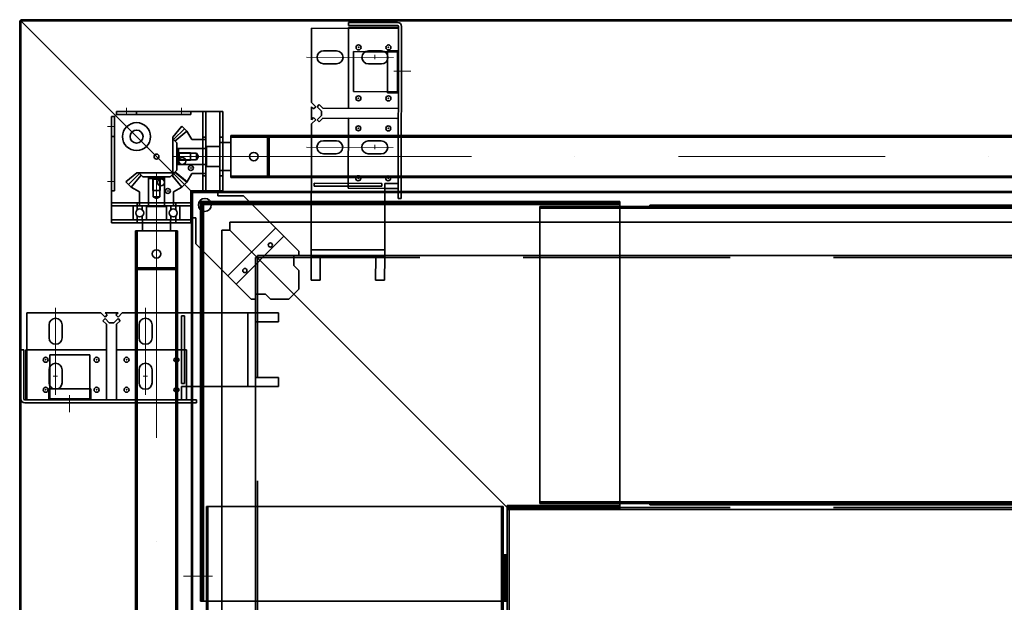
# Model space of a CAD drawing. Extents: x 50445 to 145605, y -10968 to 41989.
# Tile 69 of 256: x 51439 to 52425, y 35426 to 36009. Entities that reach past the tile are written whole.
import ezdxf

# ---------------------------------------------------------------- set-up
doc = ezdxf.new("R2010")
doc.units = 0
doc.header["$LTSCALE"] = 414.30304
doc.header["$MEASUREMENT"] = 0
doc.linetypes.add('DASHDOT', pattern=[1, 0.5, -0.25, 0, -0.25])
doc.linetypes.add('DASHED', pattern=[0.75, 0.5, -0.25])
for name, color, linetype, lineweight in [('BLECH', 5, 'CONTINUOUS', 35), ('GEWINDELINIEN', 94, 'CONTINUOUS', 18), ('HILFSLINIEN', 3, 'CONTINUOUS', 13), ('MITTELLINIEN', 7, 'DASHDOT', 18), ('STAHLBAU', 7, 'CONTINUOUS', 35)]:
    doc.layers.add(name, color=color, linetype=linetype, lineweight=lineweight)

msp = doc.modelspace()

# ---------------------------------------------------------------- linework, layer by layer
at = {"layer": 'BLECH'}
for p, q in [((51438.93, 36007.61), (51438.93, 34718.61)), ((51439.93, 36007.61), (51438.93, 36007.61)), ((51439.93, 36008.61), (53703.93, 36008.61)), ((51439.93, 36007.61), (51439.93, 36008.61)), ((51439.93, 36007.61), (53703.93, 36007.61)), ((51439.93, 36007.61), (51611.93, 35835.61)), ((51439.93, 36007.61), (51439.93, 34718.61)), ((51439.93, 36007.61), (51611.93, 35835.61)), ((51731.25, 36000.02), (51731.1, 35925.76)), ((51731.25, 36000.02), (51818.25, 35999.84)), ((51768.26, 36000.94), (51768.09, 35919.94)), ((51768.27, 36005.94), (51768.26, 36002.94)), ((51768.26, 36002.94), (51817.26, 36002.84)), ((51818.26, 36000.84), (51768.26, 36000.94)), ((51768.27, 36005.94), (51817.27, 36005.84)), ((51818.26, 36001.84), (51817.91, 35829.84)), ((51821.26, 36001.83), (51820.91, 35829.83)), ((51756.21, 35977.46), (51743.21, 35977.49)), ((51801.21, 35977.37), (51788.21, 35977.4)), ((51807.26, 35935.56), (51807.35, 35977.56)), ((51807.35, 35977.56), (51817.35, 35977.54)), ((51817.26, 35935.54), (51817.35, 35977.54)), ((51804.33, 35976.57), (51785.08, 35976.6)), ((51817.35, 35976.54), (51807.35, 35976.56)), ((51756.18, 35964.46), (51743.18, 35964.49)), ((51801.18, 35964.37), (51788.18, 35964.4)), ((51817.26, 35936.54), (51807.26, 35936.56)), ((51807.26, 35935.56), (51817.26, 35935.54)), ((51731.09, 35921.52), (51731.07, 35908.52)), ((51733.21, 35919.39), (51731.09, 35921.52)), ((51735.34, 35921.51), (51731.1, 35925.76)), ((51735.34, 35921.51), (51733.21, 35919.39)), ((51736.85, 35921.5), (51738.98, 35923.62)), ((51736.85, 35921.5), (51741.09, 35917.25)), ((51738.98, 35923.62), (51742.59, 35919.99)), ((51742.59, 35919.99), (51818.09, 35919.84)), ((51818.09, 35919.84), (51768.09, 35919.94)), ((51530.93, 35805.21), (51530.93, 35911.61)), ((51533.93, 35911.61), (51530.93, 35911.61)), ((51533.93, 35911.61), (51535.93, 35913.61)), ((51533.93, 35837.21), (51533.93, 35911.61)), ((51535.93, 35916.61), (51642.33, 35916.61)), ((51535.93, 35913.61), (51535.93, 35916.61)), ((51535.93, 35913.61), (51610.33, 35913.61)), ((51555.93, 35913.61), (51555.93, 35916.61)), ((51610.33, 35913.61), (51610.33, 35916.61)), ((51622.33, 35916.61), (51622.33, 35837.21)), ((51625.33, 35916.61), (51625.33, 35837.21)), ((51639.33, 35916.61), (51639.33, 35837.21)), ((51642.33, 35916.61), (51642.33, 35837.21)), ((51735.31, 35908.51), (51731.06, 35904.27)), ((51733.19, 35910.63), (51731.07, 35908.52)), ((51735.31, 35908.51), (51733.19, 35910.63)), ((51736.82, 35908.5), (51741.08, 35912.74)), ((51736.82, 35908.5), (51738.94, 35906.38)), ((51738.94, 35906.38), (51742.57, 35909.99)), ((51741.09, 35917.25), (51741.08, 35912.74)), ((51742.57, 35909.99), (51818.07, 35909.84)), ((51816.59, 35909.84), (51768.07, 35909.94)), ((51731.06, 35904.27), (51730.79, 35771.02)), ((51533.93, 35891.61), (51530.93, 35891.61)), ((51622.33, 35891.01), (51625.33, 35891.01)), ((51639.33, 35891.01), (51642.33, 35891.01)), ((51756.02, 35887.46), (51743.02, 35887.49)), ((51801.02, 35887.37), (51788.02, 35887.4)), ((51788.02, 35887.4), (51801.02, 35887.37)), ((51756, 35874.46), (51743, 35874.49)), ((51801, 35874.37), (51788, 35874.4)), ((51788, 35874.4), (51801, 35874.37)), ((51622.33, 35852.21), (51625.33, 35852.21)), ((51639.33, 35852.21), (51642.33, 35852.21)), ((51733.94, 35845.01), (51733.93, 35842.01)), ((51801.57, 35841.87), (51733.93, 35842.01)), ((51801.58, 35844.87), (51733.94, 35845.01)), ((51767.94, 35844.94), (51767.93, 35841.94)), ((51801.57, 35841.87), (51801.58, 35844.87)), ((51804.43, 35770.86), (51804.58, 35844.86)), ((51817.93, 35839.84), (51804.57, 35839.86)), ((51817.94, 35844.84), (51804.58, 35844.86)), ((51533.93, 35837.21), (51530.93, 35837.21)), ((51610.33, 35808.21), (51610.33, 35837.21)), ((51642.33, 35837.21), (51610.33, 35837.21)), ((51610.93, 35835.61), (51610.93, 34718.61)), ((51611.93, 35835.61), (51610.93, 35835.61)), ((51611.93, 35836.61), (53703.93, 35836.61)), ((51611.93, 35835.61), (51611.93, 35836.61)), ((51611.93, 35835.61), (53703.93, 35835.61)), ((51611.93, 35835.61), (51611.93, 34718.61)), ((51622.33, 35837.21), (51625.33, 35837.21)), ((51637.33, 35832.21), (51637.33, 35837.21)), ((51663.12, 35832.21), (51637.33, 35832.21)), ((51639.33, 35837.21), (51642.33, 35837.21)), ((51718.47, 35776.86), (51663.12, 35832.21)), ((51820.91, 35829.83), (51817.91, 35829.84)), ((51530.93, 35825.21), (51610.33, 35825.21)), ((51530.93, 35822.21), (51610.33, 35822.21)), ((51556.53, 35825.21), (51556.53, 35822.21)), ((51595.33, 35825.21), (51595.33, 35822.21)), ((51610.33, 35822.21), (51610.33, 35825.21)), ((51619.93, 35826.61), (52039.93, 35826.61)), ((51619.93, 35426.61), (51619.93, 35826.61)), ((51621.43, 35426.61), (51621.43, 35826.61)), ((51622.93, 35426.61), (51622.93, 35826.61)), ((51622.93, 35825.11), (52039.93, 35825.11)), ((51622.93, 35823.61), (52039.93, 35823.61)), ((51959.93, 35821.61), (53703.93, 35821.61)), ((51959.93, 35524.61), (51959.93, 35821.61)), ((51959.93, 35820.11), (53703.93, 35820.11)), ((51969.93, 35821.61), (51969.93, 35820.11)), ((52039.93, 35519.61), (52039.93, 35826.61)), ((52039.93, 35821.61), (52039.93, 35820.11)), ((52069.93, 35823.11), (53703.93, 35823.11)), ((52069.93, 35823.11), (52069.93, 35821.61)), ((51615.33, 35810.21), (51610.33, 35810.21)), ((51615.33, 35784.43), (51615.33, 35810.21)), ((51530.93, 35808.21), (51610.33, 35808.21)), ((51530.93, 35805.21), (51610.33, 35805.21)), ((51556.53, 35808.21), (51556.53, 35805.21)), ((51595.33, 35805.21), (51595.33, 35808.21)), ((51610.33, 35808.21), (51610.33, 35805.21)), ((51647.44, 35752.33), (51695.22, 35800.11)), ((53703.93, 35806.11), (51649.43, 35806.11)), ((51649.43, 35798.11), (51649.43, 35806.11)), ((51641.43, 34718.61), (51641.43, 35798.11)), ((51649.43, 35798.11), (51641.43, 35798.11)), ((51928.93, 35518.61), (51649.43, 35798.11)), ((51928.93, 35518.61), (51649.43, 35798.11)), ((51655.64, 35744.12), (51703.42, 35791.91)), ((51670.69, 35729.07), (51615.33, 35784.43)), ((51676.93, 35770.61), (51674.93, 35770.61)), ((51674.93, 34718.61), (51674.93, 35770.61)), ((51676.93, 35770.61), (51676.93, 35772.61)), ((53703.93, 35772.61), (51676.93, 35772.61)), ((51713.47, 35772.61), (51713.47, 35762.61)), ((51718.47, 35772.61), (51713.47, 35772.61)), ((51718.47, 35776.86), (51718.47, 35772.61)), ((51730.79, 35771.02), (51730.74, 35748.02)), ((51804.43, 35770.86), (51730.79, 35771.02)), ((51804.44, 35778.33), (51730.8, 35778.48)), ((51739.79, 35771), (51739.74, 35748)), ((51739.79, 35770.98), (51795.43, 35770.87)), ((51795.43, 35770.88), (51795.38, 35747.88)), ((51804.43, 35770.86), (51804.38, 35747.86)), ((51713.47, 35762.61), (51718.47, 35757.61)), ((51718.47, 35757.61), (51718.47, 35739.07)), ((51739.74, 35748), (51730.74, 35748.02)), ((51804.38, 35747.86), (51795.38, 35747.88)), ((51674.93, 35734.07), (51684.93, 35734.07)), ((51674.93, 35729.07), (51674.93, 35734.07)), ((51684.93, 35734.07), (51689.93, 35729.07)), ((51708.47, 35729.07), (51718.47, 35739.07)), ((51670.69, 35729.07), (51674.93, 35729.07)), ((51689.93, 35729.07), (51708.47, 35729.07)), ((51445.93, 35715.28), (51445.93, 35628.28)), ((51445.93, 35715.28), (51520.19, 35715.28)), ((51524.43, 35711.04), (51520.19, 35715.28)), ((51526.56, 35713.16), (51524.43, 35715.28)), ((51524.43, 35715.28), (51537.43, 35715.28)), ((51524.43, 35711.04), (51526.56, 35713.16)), ((51535.31, 35713.16), (51537.43, 35715.28)), ((51537.43, 35711.04), (51535.31, 35713.16)), ((51537.43, 35711.04), (51541.68, 35715.28)), ((51541.68, 35715.28), (51674.93, 35715.28)), ((51600.93, 35644.64), (51600.93, 35712.28)), ((51600.93, 35712.28), (51603.93, 35712.28)), ((51603.93, 35644.64), (51603.93, 35712.28)), ((51667.47, 35641.64), (51667.47, 35715.28)), ((51674.93, 35641.64), (51674.93, 35715.28)), ((51674.93, 35715.28), (51697.93, 35715.28)), ((51697.93, 35706.28), (51697.93, 35715.28)), ((51468.43, 35690.28), (51468.43, 35703.28)), ((51481.43, 35690.28), (51481.43, 35703.28)), ((51524.43, 35709.52), (51522.31, 35707.4)), ((51522.31, 35707.4), (51525.93, 35703.78)), ((51524.43, 35709.52), (51528.68, 35705.28)), ((51525.93, 35703.78), (51525.93, 35628.28)), ((51528.68, 35705.28), (51533.19, 35705.28)), ((51537.43, 35709.52), (51533.19, 35705.28)), ((51539.56, 35707.4), (51535.93, 35703.78)), ((51535.93, 35703.78), (51535.93, 35628.28)), ((51537.43, 35709.52), (51539.56, 35707.4)), ((51558.43, 35690.28), (51558.43, 35703.28)), ((51571.43, 35690.28), (51571.43, 35703.28)), ((51674.93, 35706.28), (51697.93, 35706.28)), ((51674.95, 35706.28), (51674.95, 35650.64)), ((51439.93, 35678.28), (51442.93, 35678.28)), ((51439.93, 35678.28), (51439.93, 35629.28)), ((51442.93, 35678.28), (51442.93, 35629.28)), ((51444.93, 35628.28), (51444.93, 35678.28)), ((51444.93, 35678.28), (51525.93, 35678.28)), ((51525.93, 35628.28), (51525.93, 35678.28)), ((51535.93, 35629.76), (51535.93, 35678.28)), ((51600.93, 35678.28), (51603.93, 35678.28)), ((51468.43, 35645.28), (51468.43, 35658.28)), ((51469.23, 35642.15), (51469.23, 35661.4)), ((51481.43, 35645.28), (51481.43, 35658.28)), ((51558.43, 35645.28), (51558.43, 35658.28)), ((51558.43, 35658.28), (51558.43, 35645.28)), ((51571.43, 35645.28), (51571.43, 35658.28)), ((51571.43, 35658.28), (51571.43, 35645.28)), ((51603.93, 35644.64), (51600.93, 35644.64)), ((51674.93, 35650.64), (51697.93, 35650.64)), ((51697.93, 35641.64), (51697.93, 35650.64)), ((51510.23, 35639.14), (51468.23, 35639.14)), ((51468.23, 35639.14), (51468.23, 35629.14)), ((51469.23, 35629.14), (51469.23, 35639.14)), ((51509.23, 35629.14), (51509.23, 35639.14)), ((51510.23, 35639.14), (51510.23, 35629.14)), ((51674.93, 35641.64), (51600.93, 35641.64)), ((51600.93, 35628.28), (51600.93, 35641.64)), ((51605.93, 35628.28), (51605.93, 35641.64)), ((51674.93, 35641.64), (51697.93, 35641.64)), ((51443.93, 35628.28), (51615.93, 35628.28)), ((51443.93, 35625.28), (51615.93, 35625.28)), ((51510.23, 35629.14), (51468.23, 35629.14)), ((51615.93, 35625.28), (51615.93, 35628.28)), ((51959.93, 35526.11), (53703.93, 35526.11)), ((51959.93, 35524.61), (53703.93, 35524.61)), ((51969.93, 35524.61), (51969.93, 35526.11)), ((52039.93, 35524.61), (52039.93, 35526.11)), ((52069.93, 35523.11), (52069.93, 35524.61)), ((51625.93, 35521.61), (51625.93, 34718.61)), ((51922.93, 35521.61), (51625.93, 35521.61)), ((51627.43, 35521.61), (51627.43, 34718.61)), ((51921.43, 35521.61), (51921.43, 34718.61)), ((51922.93, 35521.61), (51922.93, 34718.61)), ((51926.93, 35522.61), (52039.93, 35522.61)), ((51926.93, 35426.61), (51926.93, 35522.61)), ((51926.93, 35521.11), (52039.93, 35521.11)), ((51926.93, 35519.61), (52039.93, 35519.61)), ((51926.93, 35518.61), (51928.93, 35518.61)), ((51928.93, 35520.61), (51928.93, 35518.61)), ((53703.93, 35518.61), (51928.93, 35518.61)), ((51928.93, 34718.61), (51928.93, 35518.61)), ((52069.93, 35523.11), (53703.93, 35523.11)), ((51923.93, 35426.61), (51923.93, 35473.23)), ((51926.93, 35473.23), (51923.93, 35473.23)), ((51925.43, 35426.61), (51925.43, 35473.23)), ((51625.93, 35461.61), (51627.43, 35461.61)), ((51922.93, 35461.61), (51921.43, 35461.61)), ((51625.93, 35441.61), (51627.43, 35441.61)), ((51922.93, 35441.61), (51921.43, 35441.61)), ((51926.93, 35426.61), (51619.93, 35426.61))]:
    msp.add_line(p, q, dxfattribs=at)
at = {"layer": 'BLECH', "linetype": 'DASHED'}
for p, q in [((51773.21, 35976.63), (51773.12, 35936.63)), ((51785.08, 35976.6), (51773.21, 35976.63)), ((51807.35, 35976.56), (51804.33, 35976.57)), ((51818.21, 35976.54), (51817.35, 35976.54)), ((51807.26, 35936.56), (51773.12, 35936.63)), ((51818.12, 35936.54), (51817.26, 35936.54)), ((51768.07, 35909.94), (51767.94, 35844.94)), ((51767.93, 35841.94), (51767.93, 35839.94)), ((51804.57, 35839.86), (51767.93, 35839.94)), ((53703.93, 35770.61), (51676.93, 35770.61)), ((51676.93, 34718.61), (51676.93, 35770.61)), ((51469.23, 35673.28), (51509.23, 35673.28)), ((51469.23, 35661.4), (51469.23, 35673.28)), ((51509.23, 35639.14), (51509.23, 35673.28)), ((51535.93, 35678.28), (51600.93, 35678.28)), ((51603.93, 35678.28), (51605.93, 35678.28)), ((51605.93, 35641.64), (51605.93, 35678.28)), ((51469.23, 35639.14), (51469.23, 35642.15)), ((51469.23, 35628.28), (51469.23, 35629.14)), ((51509.23, 35628.28), (51509.23, 35629.14)), ((51926.93, 34718.61), (51926.93, 35518.61)), ((53703.93, 35520.61), (51928.93, 35520.61))]:
    msp.add_line(p, q, dxfattribs=at)
at = {"layer": 'BLECH'}
for centre, radius in [((51778.22, 35980.92), 2.5), ((51808.22, 35980.86), 2.5), ((51778.11, 35929.92), 2.5), ((51808.11, 35929.86), 2.5), ((51555.93, 35891.61), 14), ((51778.05, 35899.92), 2.5), ((51808.05, 35899.86), 2.5), ((51555.93, 35891.61), 6.5), ((51575.93, 35871.61), 2.5), ((51601.73, 35867.21), 3.5), ((51610.33, 35860.21), 2.5), ((51580.33, 35845.81), 3.5), ((51777.95, 35849.92), 2.5), ((51807.95, 35849.86), 2.5), ((51587.33, 35837.21), 2.5), ((51624.33, 35823.21), 6.5), ((51689.93, 35783.11), 2.1), ((51664.43, 35757.61), 2.1), ((51464.93, 35668.28), 2.5), ((51515.93, 35668.28), 2.5), ((51545.93, 35668.28), 2.5), ((51595.93, 35668.28), 2.5), ((51464.93, 35638.28), 2.5), ((51515.93, 35638.28), 2.5), ((51545.93, 35638.28), 2.5), ((51595.93, 35638.28), 2.5)]:
    msp.add_circle(centre, radius, dxfattribs=at)
for centre, radius, start, end in [((51817.26, 36001.84), 1, 359.88271, 89.88271), ((51817.26, 36001.84), 4, 359.88271, 89.88271), ((51743.2, 35970.99), 6.5, 89.88271, 269.88271), ((51756.2, 35970.96), 6.5, 269.88271, 89.88271), ((51788.2, 35970.9), 6.5, 89.88271, 269.88271), ((51801.2, 35970.87), 6.5, 269.88271, 89.88271), ((51743.01, 35880.99), 6.5, 89.88271, 269.88271), ((51756.01, 35880.96), 6.5, 269.88271, 89.88271), ((51788.01, 35880.9), 6.5, 89.88271, 269.88271), ((51788.01, 35880.9), 6.5, 89.88271, 269.88271), ((51801.01, 35880.87), 6.5, 269.88271, 89.88271), ((51801.01, 35880.87), 6.5, 269.88271, 89.88271), ((51474.93, 35703.28), 6.5, 0, 180), ((51564.93, 35703.28), 6.5, 0, 180), ((51474.93, 35690.28), 6.5, 180, 0), ((51564.93, 35690.28), 6.5, 180, 0), ((51474.93, 35658.28), 6.5, 0, 180), ((51564.93, 35658.28), 6.5, 0, 180), ((51564.93, 35658.28), 6.5, 0, 180), ((51474.93, 35645.28), 6.5, 180, 0), ((51564.93, 35645.28), 6.5, 180, 0), ((51564.93, 35645.28), 6.5, 180, 0), ((51443.93, 35629.28), 4, 180, 270), ((51443.93, 35629.28), 1, 180, 270)]:
    msp.add_arc(centre, radius, start, end, dxfattribs=at)
for p in [(51778.22, 35980.92), (51808.22, 35980.86), (51778.11, 35929.92), (51808.11, 35929.86), (51778.05, 35899.92), (51808.05, 35899.86), (51610.33, 35860.21), (51777.95, 35849.92), (51807.95, 35849.86), (51587.33, 35837.21), (51464.93, 35668.28), (51515.93, 35668.28), (51545.93, 35668.28), (51595.93, 35668.28), (51464.93, 35638.28), (51515.93, 35638.28), (51545.93, 35638.28), (51595.93, 35638.28)]:
    msp.add_point(p, dxfattribs=at)
at = {"layer": 'GEWINDELINIEN'}
for p, q in [((51597.95, 35875.61), (51598.63, 35875.61)), ((51598.63, 35875.61), (51609.83, 35875.61)), ((51597.95, 35867.61), (51598.63, 35867.61)), ((51598.63, 35867.61), (51609.83, 35867.61)), ((51571.93, 35849.59), (51571.93, 35848.91)), ((51579.93, 35849.59), (51579.93, 35848.91)), ((51571.93, 35848.91), (51571.93, 35837.71)), ((51579.93, 35848.91), (51579.93, 35837.71))]:
    msp.add_line(p, q, dxfattribs=at)
at = {"layer": 'HILFSLINIEN'}
for p, q in [((51813.2, 35970.85), (51726.2, 35971.03)), ((51794.7, 35973.34), (51794.69, 35969.04)), ((51830.44, 35957.01), (51813.58, 35957.05)), ((51545.93, 35914.3), (51545.93, 35920.56)), ((51600.93, 35913.94), (51600.93, 35920.56)), ((51545.93, 35913.61), (51545.93, 35916.61)), ((51600.93, 35913.61), (51600.93, 35916.61)), ((51533.24, 35901.61), (51526.99, 35901.61)), ((51533.93, 35901.61), (51530.93, 35901.61)), ((51813.01, 35880.85), (51726.01, 35881.03)), ((51794.52, 35883.34), (51794.51, 35879.04)), ((51794.52, 35883.34), (51794.51, 35879.04)), ((51533.61, 35846.61), (51526.99, 35846.61)), ((51533.93, 35846.61), (51530.93, 35846.61)), ((51474.93, 35633.28), (51474.93, 35720.28)), ((51564.93, 35633.28), (51564.93, 35720.28)), ((51472.48, 35651.78), (51476.78, 35651.78)), ((51562.48, 35651.78), (51566.78, 35651.78)), ((51562.48, 35651.78), (51566.78, 35651.78)), ((51488.73, 35616.01), (51488.73, 35632.87)), ((51602.92, 35451.61), (51631.99, 35451.61))]:
    msp.add_line(p, q, dxfattribs=at)
at = {"layer": 'MITTELLINIEN'}
for p, q in [((51592.92, 35888.6), (51603.88, 35899.56)), ((51592.83, 35871.61), (51622.95, 35871.61)), ((51622.95, 35871.61), (51694.32, 35871.61)), ((58107.33, 35871.61), (51650.33, 35871.61)), ((51558.94, 35854.62), (51547.98, 35843.66)), ((51575.93, 35854.71), (51575.93, 35824.6)), ((51592.92, 35854.62), (51603.88, 35843.66)), ((51592.92, 35854.62), (51603.88, 35843.66)), ((51575.93, 35824.6), (51575.93, 35753.23)), ((51575.93, 35797.21), (51575.93, 33640.01))]:
    msp.add_line(p, q, dxfattribs=at)
at = {"layer": 'STAHLBAU'}
for p, q in [((51592.13, 35891.22), (51601.26, 35902.19)), ((51601.26, 35902.19), (51606.41, 35897.04)), ((51592.13, 35891.22), (51592.13, 35852.01)), ((51592.13, 35889.39), (51596.23, 35885.29)), ((51594.44, 35887.09), (51606.41, 35897.04)), ((51611.33, 35888.61), (51606.41, 35897.04)), ((51611.33, 35888.61), (51625.33, 35888.61)), ((51625.33, 35888.61), (51625.33, 35854.61)), ((58107.33, 35892.61), (51650.33, 35892.61)), ((51650.33, 35892.61), (51650.33, 35850.61)), ((58107.33, 35891.11), (51650.33, 35891.11)), ((51650.33, 35852.11), (51650.33, 35891.11)), ((51687.1, 35891.11), (51650.33, 35891.11)), ((51687.1, 35852.11), (51687.1, 35891.11)), ((51688.83, 35890.11), (51687.1, 35891.11)), ((51688.83, 35853.11), (51688.83, 35890.11)), ((51596.23, 35885.29), (51596.23, 35857.93)), ((51596.23, 35879.61), (51625.83, 35879.61)), ((51597.83, 35879.61), (51625.83, 35879.61)), ((51597.83, 35863.61), (51597.83, 35879.61)), ((51639.33, 35881.61), (51625.83, 35881.61)), ((51625.83, 35861.61), (51625.83, 35881.61)), ((51650.33, 35885.61), (51639.33, 35885.61)), ((51639.33, 35857.61), (51639.33, 35885.61)), ((51597.83, 35875.73), (51597.83, 35867.49)), ((51598.63, 35874.93), (51597.83, 35875.73)), ((51598.63, 35874.93), (51616.03, 35874.93)), ((51598.63, 35874.93), (51598.63, 35868.29)), ((51609.83, 35875.61), (51609.83, 35867.61)), ((51616.03, 35874.93), (51616.03, 35868.29)), ((51616.03, 35874.93), (51617.95, 35871.61)), ((51616.03, 35868.29), (51617.95, 35871.61)), ((51596.23, 35863.61), (51625.83, 35863.61)), ((51598.63, 35868.29), (51597.83, 35867.49)), ((51597.83, 35863.61), (51625.83, 35863.61)), ((51598.63, 35868.29), (51616.03, 35868.29)), ((51639.33, 35861.61), (51625.83, 35861.61)), ((51556.33, 35855.41), (51545.36, 35846.29)), ((51560.46, 35853.11), (51550.51, 35841.14)), ((51595.54, 35855.41), (51556.33, 35855.41)), ((51558.15, 35855.41), (51562.25, 35851.31)), ((51589.61, 35851.31), (51562.25, 35851.31)), ((51567.93, 35851.31), (51567.93, 35822.21)), ((51567.93, 35849.71), (51567.93, 35821.71)), ((51567.93, 35849.71), (51583.93, 35849.71)), ((51580.05, 35849.71), (51571.81, 35849.71)), ((51572.61, 35848.91), (51571.81, 35849.71)), ((51579.25, 35848.91), (51580.05, 35849.71)), ((51583.93, 35851.31), (51583.93, 35822.21)), ((51583.93, 35849.71), (51583.93, 35821.71)), ((51593.71, 35855.41), (51589.61, 35851.31)), ((51591.41, 35853.11), (51601.36, 35841.14)), ((51592.13, 35853.83), (51596.23, 35857.93)), ((51592.13, 35852.01), (51601.26, 35841.04)), ((51594.44, 35856.14), (51606.41, 35846.19)), ((51595.54, 35855.41), (51606.51, 35846.29)), ((51611.33, 35854.61), (51606.41, 35846.19)), ((51611.33, 35854.61), (51625.33, 35854.61)), ((51650.33, 35857.61), (51639.33, 35857.61)), ((58107.33, 35852.11), (51650.33, 35852.11)), ((51687.1, 35852.11), (51650.33, 35852.11)), ((58107.33, 35850.61), (51650.33, 35850.61)), ((51688.83, 35853.11), (51687.1, 35852.11)), ((51545.36, 35846.29), (51550.51, 35841.14)), ((51558.93, 35836.21), (51550.51, 35841.14)), ((51572.61, 35848.91), (51572.61, 35831.51)), ((51579.25, 35848.91), (51572.61, 35848.91)), ((51579.25, 35848.91), (51579.25, 35831.51)), ((51592.93, 35836.21), (51601.36, 35841.14)), ((51601.26, 35841.04), (51606.41, 35846.19)), ((51606.51, 35846.29), (51601.36, 35841.14)), ((51558.93, 35836.21), (51558.93, 35822.21)), ((51579.93, 35837.71), (51571.93, 35837.71)), ((51579.25, 35831.51), (51572.61, 35831.51)), ((51572.61, 35831.51), (51575.93, 35829.6)), ((51579.25, 35831.51), (51575.93, 35829.6)), ((51592.93, 35836.21), (51592.93, 35822.21)), ((51552.43, 35809.21), (51552.43, 35821.21)), ((51553.43, 35822.21), (51564.93, 35822.21)), ((51556.58, 35818.3), (51556.58, 35822.21)), ((51592.93, 35822.21), (51558.93, 35822.21)), ((51561.68, 35818.3), (51561.68, 35822.21)), ((51586.93, 35822.21), (51564.93, 35822.21)), ((51565.93, 35821.71), (51585.93, 35821.71)), ((51565.93, 35808.21), (51565.93, 35821.71)), ((51565.93, 35809.21), (51565.93, 35821.21)), ((51585.93, 35808.21), (51585.93, 35821.71)), ((51585.93, 35809.21), (51585.93, 35821.21)), ((51586.93, 35822.21), (51598.43, 35822.21)), ((51590.18, 35818.3), (51590.18, 35822.21)), ((51595.28, 35818.3), (51595.28, 35822.21)), ((51599.43, 35809.21), (51599.43, 35821.21)), ((51556.58, 35808.21), (51556.58, 35812.13)), ((51561.68, 35808.21), (51561.68, 35812.13)), ((51590.18, 35808.21), (51590.18, 35812.13)), ((51595.28, 35808.21), (51595.28, 35812.13)), ((51553.43, 35808.21), (51564.93, 35808.21)), ((51561.93, 35808.21), (51589.93, 35808.21)), ((51561.93, 35797.21), (51561.93, 35808.21)), ((51564.93, 35808.21), (51586.93, 35808.21)), ((51586.93, 35808.21), (51598.43, 35808.21)), ((51589.93, 35797.21), (51589.93, 35808.21)), ((51554.93, 35797.21), (51554.93, 33640.01)), ((51554.93, 35797.21), (51596.93, 35797.21)), ((51556.43, 35797.21), (51556.43, 33640.01)), ((51556.43, 35797.21), (51595.43, 35797.21)), ((51556.43, 35760.45), (51556.43, 35797.21)), ((51595.43, 35797.21), (51595.43, 33640.01)), ((51595.43, 35760.45), (51595.43, 35797.21)), ((51596.93, 35797.21), (51596.93, 33640.01)), ((51557.43, 35758.71), (51556.43, 35760.45)), ((51556.43, 35760.45), (51595.43, 35760.45)), ((51594.43, 35758.71), (51595.43, 35760.45)), ((51557.43, 35758.71), (51594.43, 35758.71))]:
    msp.add_line(p, q, dxfattribs=at)
for centre, radius in [((51673.33, 35871.61), 4.25), ((51559.13, 35815.21), 4), ((51592.73, 35815.21), 4), ((51575.93, 35774.21), 4.25)]:
    msp.add_circle(centre, radius, dxfattribs=at)
for centre, start, end in [((51553.43, 35821.21), 90, 180), ((51564.93, 35821.21), 0, 90), ((51586.93, 35821.21), 90, 180), ((51598.43, 35821.21), 0, 90), ((51553.43, 35809.21), 180, 270), ((51564.93, 35809.21), 270, 0), ((51586.93, 35809.21), 180, 270), ((51598.43, 35809.21), 270, 0)]:
    msp.add_arc(centre, 1, start, end, dxfattribs=at)

doc.saveas('drawing.dxf')
